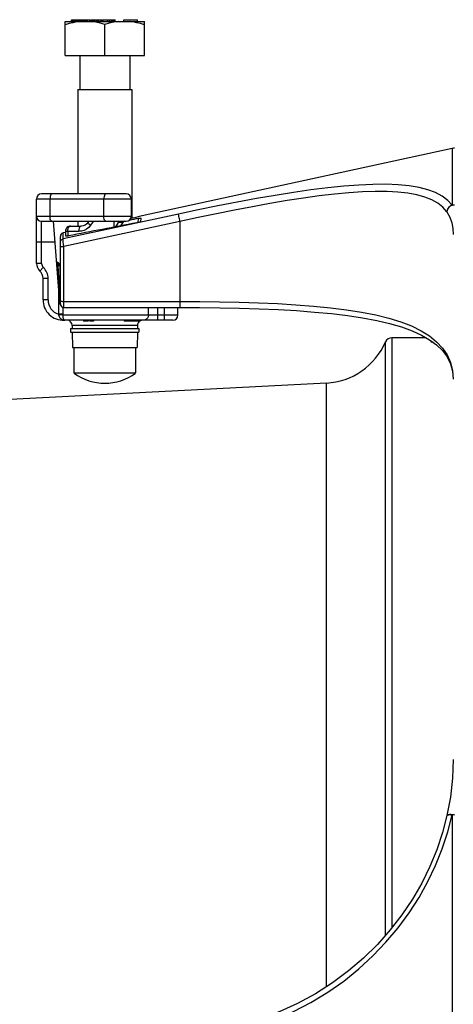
# Model space of a CAD drawing. Header units: inches. Extents: x 13.2 to 32.5, y 4.4 to 30.4.
# Tile 16 of 19: x 19.9 to 24.9, y 19 to 30.4. Entities that reach past the tile are written whole.
import ezdxf

# ---------------------------------------------------------------- set-up
doc = ezdxf.new("R2010")
doc.units = ezdxf.units.IN
doc.header["$LTSCALE"] = 2.574606
doc.header["$MEASUREMENT"] = 0
doc.linetypes.add('CENTER', pattern=[0.6, 0.375, -0.075, 0.075, -0.075])
doc.layers.get('0').update_dxf_attribs({"linetype": 'CONTINUOUS'})
for name, color, linetype in [('AXES', 7, 'CONTINUOUS'), ('DEFAULT_1', 7, 'CENTER'), ('ROUNDS', 7, 'CONTINUOUS'), ('SURFS', 7, 'CONTINUOUS')]:
    doc.layers.add(name, color=color, linetype=linetype)

msp = doc.modelspace()

# ---------------------------------------------------------------- linework, layer by layer
at = {"color": 7, "linetype": 'Continuous'}
for p, q in [((20.45, 29.98), (20.45, 30.374)), ((20.45, 30.374), (21.362, 30.374)), ((20.521, 30.374), (20.521, 30.394)), ((20.521, 30.394), (20.703, 30.394)), ((20.524, 30.374), (20.524, 30.394)), ((20.531, 30.374), (20.531, 30.394)), ((20.542, 30.374), (20.542, 30.394)), ((20.552, 30.374), (20.552, 30.394)), ((20.563, 30.374), (20.563, 30.394)), ((20.571, 30.374), (20.571, 30.394)), ((20.584, 30.374), (20.584, 30.394)), ((20.589, 30.374), (20.589, 30.394)), ((20.591, 30.374), (20.591, 30.394)), ((20.597, 30.374), (20.597, 30.394)), ((20.604, 30.374), (20.604, 30.394)), ((20.614, 30.374), (20.614, 30.394)), ((20.627, 30.374), (20.627, 30.394)), ((20.638, 30.374), (20.638, 30.394)), ((20.651, 30.374), (20.651, 30.394)), ((20.656, 30.374), (20.656, 30.394)), ((20.661, 30.374), (20.661, 30.394)), ((20.662, 30.374), (20.662, 30.394)), ((20.665, 30.374), (20.665, 30.394)), ((20.677, 30.374), (20.677, 30.394)), ((20.69, 30.374), (20.69, 30.394)), ((20.696, 30.374), (20.696, 30.394)), ((20.702, 30.374), (20.702, 30.394)), ((20.703, 30.374), (20.703, 30.394)), ((20.706, 30.374), (20.706, 30.394)), ((20.706, 30.394), (20.742, 30.394)), ((20.735, 30.374), (20.735, 30.394)), ((20.742, 30.374), (20.742, 30.394)), ((20.748, 30.374), (20.748, 30.394)), ((20.748, 30.394), (20.88, 30.394)), ((20.756, 30.374), (20.756, 30.394)), ((20.762, 30.374), (20.762, 30.394)), ((20.77, 30.374), (20.77, 30.394)), ((20.784, 30.374), (20.784, 30.394)), ((20.793, 30.374), (20.793, 30.394)), ((20.81, 30.374), (20.81, 30.394)), ((20.821, 30.374), (20.821, 30.394)), ((20.834, 30.374), (20.834, 30.394)), ((20.839, 30.374), (20.839, 30.394)), ((20.863, 30.374), (20.863, 30.394)), ((20.867, 30.374), (20.867, 30.394)), ((20.88, 30.374), (20.88, 30.394)), ((20.887, 30.374), (20.887, 30.394)), ((20.887, 30.394), (21.024, 30.394)), ((20.906, 29.98), (20.906, 30.34)), ((20.939, 30.374), (20.939, 30.394)), ((20.959, 30.374), (20.959, 30.394)), ((20.985, 30.374), (20.985, 30.394)), ((20.988, 30.374), (20.988, 30.394)), ((21.001, 30.374), (21.001, 30.394)), ((21.014, 30.374), (21.014, 30.394)), ((21.021, 30.374), (21.021, 30.394)), ((21.024, 30.374), (21.024, 30.394)), ((21.125, 30.374), (21.125, 30.394)), ((21.125, 30.394), (21.283, 30.394)), ((21.283, 30.374), (21.283, 30.394)), ((21.362, 29.98), (21.362, 30.374)), ((20.45, 29.98), (21.362, 29.98)), ((20.618, 29.98), (20.618, 29.587)), ((21.193, 29.98), (21.193, 29.587)), ((20.594, 29.587), (20.594, 28.384)), ((20.594, 29.587), (21.217, 29.587)), ((21.217, 29.587), (21.217, 28.102)), ((24.909, 28.908), (21.336, 28.132)), ((21.755, 28.152), (20.425, 27.865)), ((21.772, 28.066), (20.433, 27.777)), ((20.594, 28.069), (20.594, 28.013)), ((20.453, 27.94), (20.425, 27.934)), ((20.394, 27.115), (20.394, 27.895)), ((20.425, 27.865), (20.425, 27.934)), ((20.431, 27.804), (20.428, 27.829)), ((20.433, 27.777), (20.431, 27.804)), ((20.433, 27.076), (20.433, 27.777)), ((20.433, 27.145), (21.772, 27.145)), ((20.705, 26.927), (20.438, 26.927)), ((20.661, 26.927), (20.661, 26.917)), ((20.714, 26.917), (20.661, 26.917)), ((20.668, 26.927), (20.668, 26.917)), ((20.699, 26.927), (20.699, 26.917)), ((20.705, 26.927), (20.705, 26.917)), ((21.354, 26.927), (20.706, 26.927)), ((20.714, 26.927), (20.714, 26.917)), ((20.734, 26.927), (20.734, 26.917)), ((20.777, 26.917), (20.734, 26.917)), ((20.741, 26.927), (20.741, 26.917)), ((20.744, 26.927), (20.744, 26.917)), ((20.748, 26.927), (20.748, 26.917)), ((20.752, 26.927), (20.752, 26.917)), ((20.756, 26.927), (20.756, 26.917)), ((20.763, 26.927), (20.763, 26.917)), ((20.776, 26.927), (20.776, 26.917)), ((20.777, 26.927), (20.777, 26.917)), ((21.13, 26.927), (21.13, 26.917)), ((21.309, 26.917), (21.13, 26.917)), ((21.144, 26.927), (21.144, 26.917)), ((21.149, 26.927), (21.149, 26.917)), ((21.16, 26.927), (21.16, 26.917)), ((21.167, 26.927), (21.167, 26.917)), ((21.169, 26.927), (21.169, 26.917)), ((21.172, 26.927), (21.172, 26.917)), ((21.176, 26.927), (21.176, 26.917)), ((21.183, 26.927), (21.183, 26.917)), ((21.189, 26.927), (21.189, 26.917)), ((21.196, 26.927), (21.196, 26.917)), ((21.198, 26.927), (21.198, 26.917)), ((21.205, 26.927), (21.205, 26.917)), ((21.207, 26.927), (21.207, 26.917)), ((21.208, 26.927), (21.208, 26.917)), ((21.214, 26.927), (21.214, 26.917)), ((21.221, 26.927), (21.221, 26.917)), ((21.232, 26.927), (21.232, 26.917)), ((21.238, 26.927), (21.238, 26.917)), ((21.241, 26.927), (21.241, 26.917)), ((21.246, 26.927), (21.246, 26.917)), ((21.252, 26.927), (21.252, 26.917)), ((21.259, 26.927), (21.259, 26.917)), ((21.265, 26.927), (21.265, 26.917)), ((21.269, 26.927), (21.269, 26.917)), ((21.27, 26.927), (21.27, 26.917)), ((21.271, 26.927), (21.271, 26.917)), ((21.273, 26.927), (21.273, 26.917)), ((21.274, 26.927), (21.274, 26.917)), ((21.276, 26.927), (21.276, 26.917)), ((21.279, 26.927), (21.279, 26.917)), ((21.286, 26.927), (21.286, 26.917)), ((21.291, 26.927), (21.291, 26.917)), ((21.298, 26.927), (21.298, 26.917)), ((21.302, 26.927), (21.302, 26.917)), ((21.305, 26.927), (21.305, 26.917)), ((21.308, 26.927), (21.308, 26.917)), ((21.309, 26.927), (21.309, 26.917)), ((20.512, 26.831), (20.512, 26.791)), ((20.512, 26.831), (21.3, 26.831)), ((21.3, 26.831), (21.3, 26.791)), ((20.512, 26.791), (21.3, 26.791)), ((24.214, 26.726), (24.214, 19.919)), ((24.142, 19.834), (24.142, 26.678)), ((23.459, 19.24), (23.459, 26.202))]:
    msp.add_line(p, q, dxfattribs=at)
for points in [[(20.623, 30.374), (20.58, 30.368), (20.538, 30.359), (20.494, 30.348), (20.45, 30.334)], [(20.906, 30.34), (20.853, 30.355), (20.802, 30.367), (20.751, 30.374)], [(21.061, 30.374), (21.01, 30.367), (20.958, 30.355), (20.906, 30.34)], [(21.362, 30.334), (21.317, 30.348), (21.274, 30.359), (21.231, 30.368), (21.189, 30.374)], [(20.394, 27.826), (20.395, 27.835), (20.398, 27.843), (20.403, 27.851), (20.409, 27.857), (20.417, 27.862), (20.425, 27.865)], [(20.428, 27.829), (20.426, 27.849), (20.426, 27.856), (20.425, 27.862), (20.425, 27.865)], [(20.394, 27.781), (20.395, 27.78), (20.398, 27.779), (20.403, 27.779), (20.409, 27.778), (20.416, 27.777), (20.425, 27.777), (20.433, 27.777)], [(20.394, 27.15), (20.395, 27.149), (20.397, 27.148), (20.401, 27.147), (20.406, 27.146), (20.411, 27.146), (20.418, 27.145), (20.426, 27.145), (20.433, 27.145)]]:
    msp.add_lwpolyline(points, dxfattribs=at)
for centre, start, end in [((20.433, 27.895), 102.2648, 180), ((20.433, 27.115), 180, 270)]:
    msp.add_arc(centre, 0.0394, start, end, dxfattribs=at)
at = {"layer": 'AXES', "color": 7, "linetype": 'Continuous'}
for p, q in [((20.118, 27.581), (20.118, 28.325)), ((21.212, 28.325), (20.118, 28.325)), ((21.153, 28.384), (20.177, 28.384)), ((20.274, 28.325), (20.274, 28.128)), ((20.895, 28.128), (20.895, 28.325)), ((21.212, 28.128), (21.212, 28.325)), ((20.118, 28.128), (21.212, 28.128)), ((20.177, 27.581), (20.177, 28.069)), ((20.177, 28.069), (21.153, 28.069)), ((20.388, 27.121), (20.315, 28.069)), ((20.715, 28.057), (20.724, 28.069)), ((20.777, 28.069), (20.742, 28.022)), ((21.01, 28.069), (21.01, 28.001)), ((21.088, 28.054), (21.062, 28.054)), ((21.074, 28.069), (21.074, 28.069)), ((21.112, 28.049), (21.125, 28.069)), ((21.117, 28.069), (21.113, 28.066)), ((20.453, 27.954), (20.453, 27.927)), ((20.453, 27.954), (20.607, 27.954)), ((20.479, 27.954), (20.479, 27.898)), ((20.512, 28.013), (20.634, 28.013)), ((20.631, 28.013), (20.628, 28.013)), ((20.655, 28.016), (20.631, 28.013)), ((21.089, 28.016), (21.112, 28.049)), ((20.122, 27.833), (20.333, 27.833)), ((20.177, 27.581), (20.118, 27.581)), ((20.196, 27.537), (20.156, 27.494)), ((20.363, 27.594), (20.366, 27.557)), ((20.366, 27.557), (20.387, 27.128)), ((20.388, 27.557), (20.388, 27.129)), ((20.194, 27.163), (20.194, 27.408)), ((20.253, 27.408), (20.194, 27.408)), ((20.253, 27.163), (20.253, 27.408)), ((20.372, 27.332), (20.372, 26.996)), ((20.253, 27.163), (20.194, 27.163)), ((20.423, 27.077), (20.423, 26.996)), ((21.408, 26.986), (21.408, 27.076)), ((21.516, 26.927), (21.516, 27.076)), ((21.591, 27.076), (21.591, 26.927)), ((21.749, 26.986), (21.749, 27.076)), ((20.423, 26.996), (20.372, 26.996)), ((21.749, 26.986), (20.423, 26.986)), ((20.438, 26.927), (20.43, 26.927)), ((20.443, 26.927), (20.438, 26.927)), ((21.69, 26.927), (21.354, 26.927)), ((20.53, 26.869), (20.53, 26.831)), ((20.53, 26.869), (21.282, 26.869)), ((21.282, 26.869), (21.282, 26.831)), ((20.53, 26.791), (20.532, 26.612)), ((21.281, 26.791), (21.28, 26.612)), ((20.532, 26.612), (21.28, 26.612)), ((20.551, 26.612), (20.551, 26.319)), ((21.26, 26.612), (21.26, 26.319)), ((20.551, 26.319), (21.26, 26.319))]:
    msp.add_line(p, q, dxfattribs=at)
for points in [[(20.294, 28.384), (20.289, 28.382), (20.284, 28.376), (20.28, 28.367), (20.277, 28.354), (20.275, 28.34), (20.274, 28.325)], [(20.916, 28.384), (20.91, 28.382), (20.905, 28.376), (20.901, 28.367), (20.898, 28.354), (20.896, 28.34), (20.895, 28.325)], [(20.294, 28.069), (20.288, 28.072), (20.282, 28.08), (20.278, 28.093), (20.275, 28.11), (20.274, 28.128)], [(20.715, 28.057), (20.698, 28.038), (20.678, 28.025), (20.655, 28.016)], [(20.715, 28.057), (20.714, 28.053), (20.717, 28.047), (20.723, 28.04), (20.732, 28.031), (20.742, 28.022)], [(20.916, 28.069), (20.909, 28.072), (20.904, 28.08), (20.899, 28.093), (20.896, 28.11), (20.895, 28.128)], [(21.034, 28.005), (21.041, 28.017), (21.053, 28.036), (21.062, 28.054)], [(21.072, 28.066), (21.067, 28.061), (21.062, 28.054)], [(21.074, 28.069), (21.074, 28.068), (21.072, 28.066)], [(21.088, 28.054), (21.096, 28.062), (21.106, 28.067), (21.117, 28.069)], [(21.113, 28.066), (21.104, 28.059), (21.095, 28.055), (21.088, 28.054)], [(21.112, 28.068), (21.112, 28.068), (21.114, 28.069), (21.117, 28.069)], [(20.479, 27.954), (20.48, 27.969), (20.483, 27.983), (20.488, 27.995), (20.495, 28.005), (20.503, 28.011), (20.512, 28.013)], [(20.742, 28.022), (20.721, 27.998), (20.696, 27.978), (20.668, 27.964), (20.637, 27.956), (20.607, 27.954)], [(20.628, 28.013), (20.621, 28.01), (20.615, 28.001), (20.611, 27.988), (20.608, 27.972), (20.607, 27.954)], [(20.118, 27.829), (20.119, 27.831), (20.12, 27.833)], [(20.12, 27.833), (20.121, 27.833), (20.122, 27.833)], [(20.366, 27.557), (20.36, 27.557), (20.356, 27.556), (20.355, 27.556)], [(20.366, 27.557), (20.375, 27.557), (20.382, 27.557)], [(20.382, 27.557), (20.386, 27.557), (20.388, 27.557)], [(20.372, 26.996), (20.372, 26.993), (20.373, 26.991)], [(20.373, 26.991), (20.376, 26.979), (20.38, 26.969), (20.385, 26.961), (20.389, 26.954), (20.394, 26.949), (20.399, 26.944), (20.403, 26.941), (20.407, 26.938), (20.411, 26.936), (20.415, 26.934), (20.418, 26.932), (20.421, 26.931), (20.424, 26.93), (20.427, 26.929), (20.429, 26.929), (20.431, 26.928), (20.433, 26.928), (20.435, 26.928), (20.436, 26.928), (20.438, 26.927)], [(20.423, 26.986), (20.41, 26.988), (20.393, 26.99), (20.373, 26.991)], [(20.423, 26.996), (20.423, 26.991), (20.423, 26.986)], [(20.423, 26.986), (20.423, 26.975), (20.423, 26.966), (20.424, 26.959), (20.426, 26.953), (20.427, 26.948), (20.429, 26.944), (20.43, 26.94), (20.432, 26.937), (20.434, 26.935), (20.435, 26.933)], [(20.435, 26.933), (20.436, 26.932), (20.438, 26.931)], [(20.438, 26.931), (20.439, 26.93), (20.44, 26.929), (20.441, 26.929), (20.442, 26.928)], [(20.443, 26.927), (20.441, 26.927), (20.44, 26.927), (20.438, 26.927)], [(20.438, 26.927), (20.438, 26.927), (20.438, 26.927)], [(20.442, 26.928), (20.443, 26.928), (20.444, 26.928)], [(20.444, 26.928), (20.444, 26.927), (20.444, 26.927), (20.443, 26.927), (20.443, 26.927)], [(21.408, 26.986), (21.405, 26.968), (21.398, 26.952), (21.386, 26.938), (21.371, 26.93), (21.354, 26.927)]]:
    msp.add_lwpolyline(points, dxfattribs=at)
for centre, radius, start, end in [((20.177, 28.325), 0.0591, 90, 180), ((21.153, 28.325), 0.0591, 0, 90), ((20.177, 28.128), 0.0591, 180, 270), ((21.153, 28.128), 0.0591, 270, 360), ((20.512, 27.954), 0.0591, 90, 180.0162), ((20.37, 27.612), 0.0197, 184.38, 248.4449), ((20.237, 27.581), 0.118, 180, 227.1096), ((20.076, 27.408), 0.118, 0, 47.1096), ((20.237, 27.581), 0.0591, 180, 227.1096), ((20.076, 27.408), 0.177, 0, 47.1096), ((20.348, 27.557), 0.0394, 359.9999, 68.4464), ((20.43, 27.163), 0.236, 180, 271.9212), ((20.43, 27.163), 0.177, 180, 250.7843), ((20.427, 27.124), 0.0394, 184.3835, 222.4534), ((20.471, 26.868), 0.0591, 0.5, 90), ((21.341, 26.868), 0.0591, 123.9534, 179.5), ((21.341, 26.868), 0.0591, 90, 123.4223), ((21.69, 26.986), 0.0591, 270, 360), ((20.906, 26.791), 0.591, 233.1301, 306.8699)]:
    msp.add_arc(centre, radius, start, end, dxfattribs=at)
at = {"layer": 'DEFAULT_1', "color": 2, "linetype": 'CENTER'}
msp.add_line((24.69, 26.673), (24.661, 26.673), dxfattribs=at)
at = {"layer": 'ROUNDS', "color": 7, "linetype": 'Continuous'}
for p, q in [((24.909, 28.908), (24.909, 28.254)), ((21.239, 28.107), (21.205, 28.099)), ((21.268, 28.114), (21.218, 28.102)), ((21.301, 28.123), (21.251, 28.11)), ((21.336, 28.132), (21.291, 28.12)), ((21.292, 28.055), (21.295, 28.101)), ((21.323, 28.066), (21.325, 28.105)), ((21.336, 28.132), (21.334, 28.131)), ((21.772, 28.066), (21.772, 27.076)), ((20.458, 27.897), (20.457, 27.927)), ((20.433, 27.076), (21.772, 27.076)), ((24.909, 21.223), (24.909, 13.568))]:
    msp.add_line(p, q, dxfattribs=at)
for points in [[(24.909, 28.254), (24.858, 28.31), (24.794, 28.358), (24.718, 28.399), (24.628, 28.432), (24.527, 28.458), (24.412, 28.477), (24.285, 28.49), (24.146, 28.495), (23.995, 28.494), (23.833, 28.487), (23.659, 28.473), (23.475, 28.454), (23.281, 28.43), (23.079, 28.401), (22.869, 28.367), (22.654, 28.33), (22.433, 28.289), (22.209, 28.246), (21.982, 28.2), (21.755, 28.152)], [(24.849, 28.179), (24.802, 28.231), (24.743, 28.277), (24.674, 28.316), (24.593, 28.348), (24.5, 28.373), (24.397, 28.393), (24.283, 28.406), (24.158, 28.412), (24.022, 28.413), (23.876, 28.408), (23.719, 28.398), (23.553, 28.382), (23.378, 28.361), (23.196, 28.336), (23.006, 28.307), (22.809, 28.273), (22.608, 28.237), (22.402, 28.197), (22.193, 28.155), (21.983, 28.111), (21.772, 28.066)], [(24.935, 28.255), (24.921, 28.254), (24.907, 28.251), (24.894, 28.246), (24.881, 28.238), (24.871, 28.229), (24.862, 28.218), (24.855, 28.205), (24.851, 28.192), (24.849, 28.179)], [(24.909, 28.254), (24.895, 28.249), (24.882, 28.241), (24.871, 28.231), (24.862, 28.22), (24.855, 28.207), (24.85, 28.193), (24.849, 28.179)], [(24.849, 28.179), (24.88, 28.116), (24.903, 28.051), (24.917, 27.984), (24.922, 27.915)], [(24.935, 28.255), (24.926, 28.255), (24.917, 28.255), (24.909, 28.254)], [(21.323, 28.066), (21.322, 28.065), (21.32, 28.064), (21.316, 28.062), (21.311, 28.06), (21.305, 28.058), (21.297, 28.056), (21.29, 28.054), (21.282, 28.053), (21.274, 28.051)], [(21.295, 28.101), (21.302, 28.103), (21.309, 28.104), (21.314, 28.105), (21.319, 28.105), (21.322, 28.106), (21.324, 28.106), (21.325, 28.105)], [(21.772, 28.066), (21.769, 28.081), (21.766, 28.096), (21.763, 28.11), (21.76, 28.123), (21.758, 28.134), (21.756, 28.142), (21.756, 28.148), (21.755, 28.152)], [(20.488, 27.9), (20.481, 27.898), (20.475, 27.897), (20.469, 27.897), (20.464, 27.896), (20.461, 27.896), (20.459, 27.896), (20.458, 27.897)], [(21.772, 27.145), (22.001, 27.144), (22.229, 27.141), (22.455, 27.136), (22.678, 27.129), (22.895, 27.119), (23.106, 27.106), (23.31, 27.091), (23.505, 27.071), (23.69, 27.048), (23.865, 27.021), (24.028, 26.988), (24.178, 26.951), (24.316, 26.909), (24.44, 26.861), (24.551, 26.807), (24.648, 26.747), (24.73, 26.68), (24.798, 26.607), (24.852, 26.528), (24.89, 26.441), (24.914, 26.347), (24.922, 26.246)], [(21.772, 27.076), (21.998, 27.075), (22.23, 27.072), (22.459, 27.067), (22.684, 27.06), (22.903, 27.05), (23.116, 27.038), (23.321, 27.022), (23.517, 27.004), (23.703, 26.981), (23.877, 26.955), (24.039, 26.924), (24.188, 26.889), (24.324, 26.85), (24.446, 26.806), (24.554, 26.757), (24.649, 26.703), (24.73, 26.644), (24.797, 26.579), (24.851, 26.506), (24.89, 26.426), (24.914, 26.339), (24.922, 26.246)], [(24.922, 21.86), (24.914, 21.645), (24.889, 21.426), (24.849, 21.215)], [(21.755, 18.636), (21.982, 18.65), (22.209, 18.68), (22.433, 18.726), (22.654, 18.788), (22.869, 18.864), (23.079, 18.955), (23.281, 19.059), (23.475, 19.177), (23.659, 19.306), (23.833, 19.446), (23.995, 19.595), (24.146, 19.753), (24.285, 19.919), (24.412, 20.091), (24.527, 20.269), (24.628, 20.452), (24.718, 20.64), (24.794, 20.831), (24.858, 21.025), (24.909, 21.223)], [(24.849, 21.214), (24.798, 21.019), (24.732, 20.82), (24.652, 20.626), (24.558, 20.435), (24.45, 20.249), (24.33, 20.068), (24.195, 19.895), (24.047, 19.728), (23.887, 19.57), (23.714, 19.422), (23.529, 19.284), (23.334, 19.159), (23.128, 19.047), (22.914, 18.95), (22.693, 18.868), (22.466, 18.802), (22.234, 18.753), (21.999, 18.721), (21.77, 18.706)], [(24.849, 21.215), (24.851, 21.218), (24.855, 21.222), (24.862, 21.225), (24.871, 21.228), (24.881, 21.229), (24.894, 21.229), (24.907, 21.228), (24.921, 21.226), (24.935, 21.223)], [(24.849, 21.214), (24.85, 21.218), (24.855, 21.221), (24.862, 21.223), (24.871, 21.224), (24.882, 21.225), (24.895, 21.224), (24.909, 21.223)], [(24.935, 21.223), (24.926, 21.223), (24.917, 21.223), (24.909, 21.223)]]:
    msp.add_lwpolyline(points, dxfattribs=at)
for centre, radius, start, end in [((24.926, 28.832), 0.0787, 83.4337, 102.2648), ((20.512, 27.954), 0.0591, 162.1477, 180.0162), ((20.512, 27.954), 0.0591, 90, 107.5618)]:
    msp.add_arc(centre, radius, start, end, dxfattribs=at)
for centre, major_axis, start_param, end_param in [((256.84, 14.349), (260.495, -3.363), 2.70178, 2.708898), ((240.725, 20.27), (245.76, 3.173), 2.674651, 2.674779), ((240.725, 20.27), (245.76, 3.173), 2.673223, 2.67421)]:
    msp.add_ellipse(centre, major_axis=major_axis, ratio=0.096106, start_param=start_param, end_param=end_param, dxfattribs=at)
at = {"layer": 'SURFS', "color": 7, "linetype": 'Continuous'}
for p, q in [((24.608, 26.726), (24.214, 26.726)), ((23.459, 26.202), (18.504, 25.943))]:
    msp.add_line(p, q, dxfattribs=at)
for centre, radius, start, end in [((24.214, 26.647), 0.0787, 90, 156.8072), ((23.418, 26.989), 0.787, 273, 336.8072)]:
    msp.add_arc(centre, radius, start, end, dxfattribs=at)

doc.saveas('drawing.dxf')
